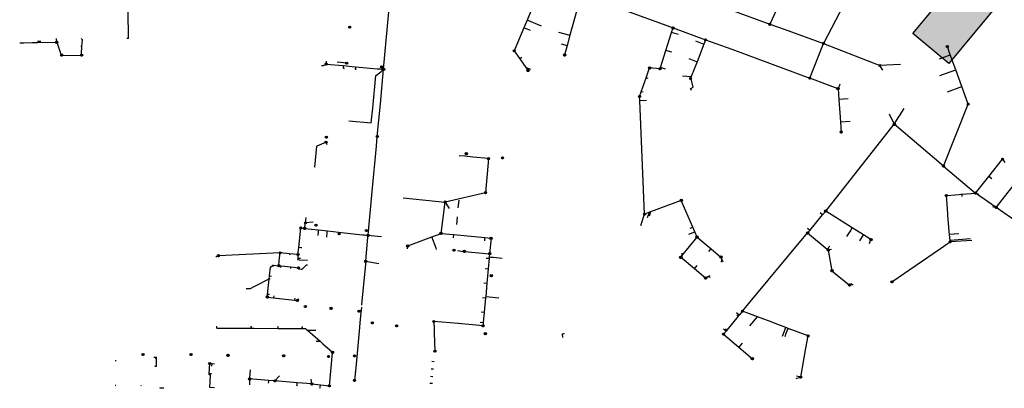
# Model space of a CAD drawing. Header units: metres. Extents: x 175829 to 176206141, y 407048 to 407918896.
# Tile 1 of 256: x 175866 to 176544, y 407392 to 407646. Entities that reach past the tile are written whole.
import ezdxf

# ---------------------------------------------------------------- set-up
doc = ezdxf.new("R2010")
doc.units = ezdxf.units.M
doc.header["$LTSCALE"] = 0.2
for name, color, linetype in [('X-BRM-RI-INSPECTIEPUT_BESTAAND_HANDHAVEN-G', 253, 'Continuous'), ('X-BRM-RI-RIOLERING_BESTAAND_LEIDING_HANDHAVEN-G', 253, 'Continuous'), ('X-XX-AL_WERKTERREIN_LINEOPS_MIDDLETRACK-A', 10, 'Continuous')]:
    doc.layers.add(name, color=color, linetype=linetype)

msp = doc.modelspace()

# ---------------------------------------------------------------- hatches: boundary and pattern name
at = {"layer": 'X-XX-AL_WERKTERREIN_LINEOPS_MIDDLETRACK-A', "transparency": 33554457}
h = msp.add_hatch(color=256, dxfattribs=at)
h.dxf.hatch_style = 1
h.paths.add_polyline_path([(176743.9691, 407951.4281), (176767.713, 407931.5774), (176505.8547, 407615.5263), (176480.8996, 407636.3906)])

# ---------------------------------------------------------------- linework, layer by layer
at = {"layer": 'X-BRM-RI-INSPECTIEPUT_BESTAAND_HANDHAVEN-G', "linetype": 'Continuous'}
for p, q in [((176092.831, 407641.122), (176093.331, 407641.122)), ((176092.831, 407640.122), (176093.331, 407640.122)), ((176093.081, 407641.122), (176093.081, 407640.122)), ((176315.562, 407640.587), (176316.062, 407640.587)), ((176315.562, 407639.587), (176316.062, 407639.587)), ((176315.812, 407640.587), (176315.812, 407639.587)), ((176382.21, 407643.13), (176382.71, 407643.13)), ((176382.21, 407642.13), (176382.71, 407642.13)), ((176382.46, 407643.13), (176382.46, 407642.13)), ((176337.919, 407632.405), (176338.419, 407632.405)), ((176338.169, 407632.405), (176338.169, 407631.405)), ((175890.941, 407630.744), (175891.441, 407630.744)), ((175890.941, 407629.744), (175891.441, 407629.744)), ((175891.191, 407630.744), (175891.191, 407629.744)), ((176337.919, 407631.405), (176338.419, 407631.405)), ((176419.165, 407629.953), (176419.665, 407629.953)), ((176419.165, 407628.953), (176419.665, 407628.953)), ((176419.415, 407629.953), (176419.415, 407628.953)), ((176504.487, 407627.797), (176504.987, 407627.797)), ((176504.487, 407626.797), (176504.987, 407626.797)), ((176504.737, 407627.797), (176504.737, 407626.797)), ((175894.326, 407621.865), (175894.826, 407621.865)), ((175894.326, 407620.865), (175894.826, 407620.865)), ((175894.576, 407621.865), (175894.576, 407620.865)), ((175908.096, 407621.82), (175908.596, 407621.82)), ((175908.096, 407620.82), (175908.596, 407620.82)), ((175908.346, 407621.82), (175908.346, 407620.82)), ((176206.121, 407624.851), (176206.621, 407624.851)), ((176206.121, 407623.851), (176206.621, 407623.851)), ((176206.371, 407624.851), (176206.371, 407623.851)), ((176240.835, 407621.917), (176241.335, 407621.917)), ((176240.835, 407620.917), (176241.335, 407620.917)), ((176241.085, 407621.917), (176241.085, 407620.917)), ((176076.62, 407615.722), (176077.12, 407615.722)), ((176076.62, 407614.722), (176077.12, 407614.722)), ((176076.87, 407615.722), (176076.87, 407614.722)), ((176090.729, 407616.351), (176091.229, 407616.351)), ((176090.729, 407615.351), (176091.229, 407615.351)), ((176090.979, 407616.351), (176090.979, 407615.351)), ((176114.745, 407613.68), (176115.245, 407613.68)), ((176114.745, 407612.68), (176115.245, 407612.68)), ((176114.995, 407613.68), (176114.995, 407612.68)), ((176116.134, 407612.118), (176116.634, 407612.118)), ((176116.384, 407612.118), (176116.384, 407611.118)), ((176299.36, 407613.049), (176299.86, 407613.049)), ((176299.36, 407612.049), (176299.86, 407612.049)), ((176299.61, 407613.049), (176299.61, 407612.049)), ((176306.511, 407612.434), (176307.011, 407612.434)), ((176306.761, 407612.434), (176306.761, 407611.434)), ((176457.999, 407614.781), (176458.499, 407614.781)), ((176457.999, 407613.781), (176458.499, 407613.781)), ((176458.249, 407614.781), (176458.249, 407613.781)), ((176116.134, 407611.118), (176116.634, 407611.118)), ((176215.656, 407611.254), (176216.156, 407611.254)), ((176215.656, 407610.254), (176216.156, 407610.254)), ((176215.906, 407611.254), (176215.906, 407610.254)), ((176306.511, 407611.434), (176307.011, 407611.434)), ((176327.545, 407605.787), (176328.045, 407605.787)), ((176327.545, 407604.787), (176328.045, 407604.787)), ((176327.795, 407605.787), (176327.795, 407604.787)), ((176409.724, 407606.03), (176410.224, 407606.03)), ((176409.724, 407605.03), (176410.224, 407605.03)), ((176409.974, 407606.03), (176409.974, 407605.03)), ((176429.207, 407598.736), (176429.707, 407598.736)), ((176429.457, 407598.736), (176429.457, 407597.736)), ((176292.471, 407593.392), (176292.971, 407593.392)), ((176292.471, 407592.392), (176292.971, 407592.392)), ((176292.721, 407593.392), (176292.721, 407592.392)), ((176429.207, 407597.736), (176429.707, 407597.736)), ((176518.789, 407588.148), (176519.289, 407588.148)), ((176518.789, 407587.148), (176519.289, 407587.148)), ((176519.039, 407588.148), (176519.039, 407587.148)), ((176467.963, 407574.251), (176468.463, 407574.251)), ((176467.963, 407573.251), (176468.463, 407573.251)), ((176468.213, 407574.251), (176468.213, 407573.251)), ((176076.754, 407565.396), (176077.254, 407565.396)), ((176076.754, 407564.396), (176077.254, 407564.396)), ((176077.004, 407565.396), (176077.004, 407564.396)), ((176111.768, 407565.827), (176112.268, 407565.827)), ((176111.768, 407564.827), (176112.268, 407564.827)), ((176112.018, 407565.827), (176112.018, 407564.827)), ((176431.31, 407568.9), (176431.81, 407568.9)), ((176431.31, 407567.9), (176431.81, 407567.9)), ((176431.56, 407568.9), (176431.56, 407567.9)), ((176076.489, 407561.913), (176076.989, 407561.913)), ((176076.489, 407560.913), (176076.989, 407560.913)), ((176076.739, 407561.913), (176076.739, 407560.913)), ((176173.099, 407554.024), (176173.599, 407554.024)), ((176173.099, 407553.024), (176173.599, 407553.024)), ((176173.349, 407554.024), (176173.349, 407553.024)), ((176188.417, 407550.593), (176188.917, 407550.593)), ((176188.667, 407550.593), (176188.667, 407549.593)), ((176198.03, 407551.095), (176198.53, 407551.095)), ((176198.28, 407551.095), (176198.28, 407550.095)), ((176188.417, 407549.593), (176188.917, 407549.593)), ((176198.03, 407550.095), (176198.53, 407550.095)), ((176501.828, 407545.507), (176502.328, 407545.507)), ((176501.828, 407544.507), (176502.328, 407544.507)), ((176502.078, 407545.507), (176502.078, 407544.507)), ((176542.444, 407550.246), (176542.944, 407550.246)), ((176542.444, 407549.246), (176542.944, 407549.246)), ((176542.694, 407550.246), (176542.694, 407549.246)), ((176186.371, 407527.138), (176186.871, 407527.138)), ((176186.371, 407526.138), (176186.871, 407526.138)), ((176186.621, 407527.138), (176186.621, 407526.138)), ((176503.842, 407525.221), (176504.342, 407525.221)), ((176503.842, 407524.221), (176504.342, 407524.221)), ((176504.092, 407525.221), (176504.092, 407524.221)), ((176523.844, 407526.861), (176524.344, 407526.861)), ((176523.844, 407525.861), (176524.344, 407525.861)), ((176524.094, 407526.861), (176524.094, 407525.861)), ((176158.557, 407520.68), (176159.057, 407520.68)), ((176158.557, 407519.68), (176159.057, 407519.68)), ((176158.807, 407520.68), (176158.807, 407519.68)), ((176321.215, 407521.821), (176321.715, 407521.821)), ((176321.215, 407520.821), (176321.715, 407520.821)), ((176321.465, 407521.821), (176321.465, 407520.821)), ((176538.098, 407517.017), (176538.598, 407517.017)), ((176538.348, 407517.017), (176538.348, 407516.017)), ((176295.834, 407512.376), (176296.334, 407512.376)), ((176295.834, 407511.376), (176296.334, 407511.376)), ((176296.084, 407512.376), (176296.084, 407511.376)), ((176420.691, 407514.473), (176421.191, 407514.473)), ((176420.691, 407513.473), (176421.191, 407513.473)), ((176420.941, 407514.473), (176420.941, 407513.473)), ((176538.098, 407516.017), (176538.598, 407516.017)), ((176062.337, 407506.334), (176062.837, 407506.334)), ((176062.337, 407505.334), (176062.837, 407505.334)), ((176062.587, 407506.334), (176062.587, 407505.334)), ((176069.636, 407504.723), (176070.136, 407504.723)), ((176069.636, 407503.723), (176070.136, 407503.723)), ((176069.886, 407504.723), (176069.886, 407503.723)), ((176059.108, 407502.837), (176059.608, 407502.837)), ((176059.108, 407501.837), (176059.608, 407501.837)), ((176059.358, 407502.837), (176059.358, 407501.837)), ((176061.724, 407502.559), (176062.224, 407502.559)), ((176061.724, 407501.559), (176062.224, 407501.559)), ((176061.974, 407502.559), (176061.974, 407501.559)), ((176085.558, 407498.801), (176086.058, 407498.801)), ((176085.558, 407497.801), (176086.058, 407497.801)), ((176085.808, 407498.801), (176085.808, 407497.801)), ((176104.277, 407501.064), (176104.777, 407501.064)), ((176104.277, 407500.064), (176104.777, 407500.064)), ((176104.527, 407501.064), (176104.527, 407500.064)), ((176105.506, 407497.767), (176106.006, 407497.767)), ((176105.506, 407496.767), (176106.006, 407496.767)), ((176105.756, 407497.767), (176105.756, 407496.767)), ((176155.718, 407499.113), (176156.218, 407499.113)), ((176155.718, 407498.113), (176156.218, 407498.113)), ((176155.968, 407499.113), (176155.968, 407498.113)), ((176332.047, 407496.568), (176332.547, 407496.568)), ((176332.297, 407496.568), (176332.297, 407495.568)), ((176408.211, 407499.377), (176408.711, 407499.377)), ((176408.211, 407498.377), (176408.711, 407498.377)), ((176408.461, 407499.377), (176408.461, 407498.377)), ((176132.723, 407490.391), (176133.223, 407490.391)), ((176132.973, 407490.391), (176132.973, 407489.391)), ((176190.172, 407495.751), (176190.672, 407495.751)), ((176190.172, 407494.751), (176190.672, 407494.751)), ((176190.422, 407495.751), (176190.422, 407494.751)), ((176332.047, 407495.568), (176332.547, 407495.568)), ((176451.836, 407494.814), (176452.336, 407494.814)), ((176451.836, 407493.814), (176452.336, 407493.814)), ((176452.086, 407494.814), (176452.086, 407493.814)), ((176506.383, 407493.294), (176506.883, 407493.294)), ((176506.383, 407492.294), (176506.883, 407492.294)), ((176506.633, 407493.294), (176506.633, 407492.294)), ((176002.421, 407483.719), (176002.921, 407483.719)), ((176002.421, 407482.719), (176002.921, 407482.719)), ((176002.671, 407483.719), (176002.671, 407482.719)), ((176044.86, 407485.717), (176045.36, 407485.717)), ((176044.86, 407484.717), (176045.36, 407484.717)), ((176045.11, 407485.717), (176045.11, 407484.717)), ((176057.142, 407484.531), (176057.642, 407484.531)), ((176057.142, 407483.531), (176057.642, 407483.531)), ((176057.392, 407484.531), (176057.392, 407483.531)), ((176132.723, 407489.391), (176133.223, 407489.391)), ((176164.643, 407487.532), (176165.143, 407487.532)), ((176164.643, 407486.532), (176165.143, 407486.532)), ((176164.893, 407487.532), (176164.893, 407486.532)), ((176171.809, 407486.775), (176172.309, 407486.775)), ((176171.809, 407485.775), (176172.309, 407485.775)), ((176172.059, 407486.775), (176172.059, 407485.775)), ((176189.18, 407485.082), (176189.68, 407485.082)), ((176189.18, 407484.082), (176189.68, 407484.082)), ((176189.43, 407485.082), (176189.43, 407484.082)), ((176320.767, 407482.622), (176321.267, 407482.622)), ((176321.017, 407482.622), (176321.017, 407481.622)), ((176348.547, 407482.825), (176349.047, 407482.825)), ((176348.797, 407482.825), (176348.797, 407481.825)), ((176422.43, 407487.594), (176422.93, 407487.594)), ((176422.43, 407486.594), (176422.93, 407486.594)), ((176422.68, 407487.594), (176422.68, 407486.594)), ((176043.954, 407476.894), (176044.454, 407476.894)), ((176043.954, 407475.894), (176044.454, 407475.894)), ((176044.204, 407476.894), (176044.204, 407475.894)), ((176103.855, 407479.868), (176104.355, 407479.868)), ((176103.855, 407478.868), (176104.355, 407478.868)), ((176104.105, 407479.868), (176104.105, 407478.868)), ((176320.767, 407481.622), (176321.267, 407481.622)), ((176348.547, 407481.825), (176349.047, 407481.825)), ((176057.493, 407475.337), (176057.993, 407475.337)), ((176057.493, 407474.337), (176057.993, 407474.337)), ((176057.743, 407475.337), (176057.743, 407474.337)), ((176190.326, 407469.932), (176190.826, 407469.932)), ((176190.576, 407469.932), (176190.576, 407468.932)), ((176425, 407473.379), (176425.5, 407473.379)), ((176425, 407472.379), (176425.5, 407472.379)), ((176425.25, 407473.379), (176425.25, 407472.379)), ((176190.326, 407468.932), (176190.826, 407468.932)), ((176337.963, 407468.329), (176338.463, 407468.329)), ((176337.963, 407467.329), (176338.463, 407467.329)), ((176338.213, 407468.329), (176338.213, 407467.329)), ((176437.095, 407463.537), (176437.595, 407463.537)), ((176437.095, 407462.537), (176437.595, 407462.537)), ((176437.345, 407463.537), (176437.345, 407462.537)), ((176466.313, 407465.72), (176466.813, 407465.72)), ((176466.313, 407464.72), (176466.813, 407464.72)), ((176466.563, 407465.72), (176466.563, 407464.72)), ((176036.085, 407455.269), (176036.585, 407455.269)), ((176036.085, 407454.269), (176036.585, 407454.269)), ((176036.335, 407455.269), (176036.335, 407454.269)), ((176056.741, 407452.876), (176057.241, 407452.876)), ((176056.741, 407451.876), (176057.241, 407451.876)), ((176056.991, 407452.876), (176056.991, 407451.876)), ((176062.264, 407448.781), (176062.764, 407448.781)), ((176062.514, 407448.781), (176062.514, 407447.781)), ((176062.264, 407447.781), (176062.764, 407447.781)), ((176079.98, 407447.422), (176080.48, 407447.422)), ((176079.98, 407446.422), (176080.48, 407446.422)), ((176080.23, 407447.422), (176080.23, 407446.422)), ((176099.193, 407445.549), (176099.693, 407445.549)), ((176099.193, 407444.549), (176099.693, 407444.549)), ((176099.443, 407445.549), (176099.443, 407444.549)), ((176363.391, 407445.54), (176363.891, 407445.54)), ((176363.391, 407444.54), (176363.891, 407444.54)), ((176363.641, 407445.54), (176363.641, 407444.54)), ((176108.402, 407437.524), (176108.902, 407437.524)), ((176108.402, 407436.524), (176108.902, 407436.524)), ((176108.652, 407437.524), (176108.652, 407436.524)), ((176125.132, 407435.387), (176125.632, 407435.387)), ((176125.382, 407435.387), (176125.382, 407434.387)), ((176150.737, 407438.373), (176151.237, 407438.373)), ((176150.737, 407437.373), (176151.237, 407437.373)), ((176150.987, 407438.373), (176150.987, 407437.373)), ((176184.621, 407435.441), (176185.121, 407435.441)), ((176184.871, 407435.441), (176184.871, 407434.441)), ((176125.132, 407434.387), (176125.632, 407434.387)), ((176184.621, 407434.441), (176185.121, 407434.441)), ((176186.215, 407430.068), (176186.715, 407430.068)), ((176186.215, 407429.068), (176186.715, 407429.068)), ((176186.465, 407430.068), (176186.465, 407429.068)), ((176350.249, 407429.733), (176350.749, 407429.733)), ((176350.249, 407428.733), (176350.749, 407428.733)), ((176350.499, 407429.733), (176350.499, 407428.733)), ((176408.58, 407428.488), (176409.08, 407428.488)), ((176408.83, 407428.488), (176408.83, 407427.488)), ((176408.58, 407427.488), (176409.08, 407427.488)), ((175950.382, 407415.703), (175950.882, 407415.703)), ((175950.632, 407415.703), (175950.632, 407414.703)), ((175983.479, 407415.713), (175983.979, 407415.713)), ((175983.729, 407415.713), (175983.729, 407414.713)), ((176008.907, 407415.093), (176009.407, 407415.093)), ((176009.157, 407415.093), (176009.157, 407414.093)), ((176047.329, 407414.804), (176047.829, 407414.804)), ((176047.579, 407414.804), (176047.579, 407413.804)), ((176080.995, 407417.21), (176081.495, 407417.21)), ((176080.995, 407416.21), (176081.495, 407416.21)), ((176081.245, 407417.21), (176081.245, 407416.21)), ((176151.486, 407417.953), (176151.986, 407417.953)), ((176151.486, 407416.953), (176151.986, 407416.953)), ((176151.736, 407417.953), (176151.736, 407416.953)), ((175950.382, 407414.703), (175950.882, 407414.703)), ((175983.479, 407414.713), (175983.979, 407414.713)), ((175996.343, 407409.481), (175996.843, 407409.481)), ((175996.343, 407408.481), (175996.843, 407408.481)), ((175996.593, 407409.481), (175996.593, 407408.481)), ((176008.907, 407414.093), (176009.407, 407414.093)), ((176047.329, 407413.804), (176047.829, 407413.804)), ((176078.218, 407414.277), (176078.718, 407414.277)), ((176078.218, 407413.277), (176078.718, 407413.277)), ((176078.468, 407414.277), (176078.468, 407413.277)), ((176096.067, 407414.712), (176096.567, 407414.712)), ((176096.067, 407413.712), (176096.567, 407413.712)), ((176096.317, 407414.712), (176096.317, 407413.712)), ((176370.205, 407412.773), (176370.705, 407412.773)), ((176370.205, 407411.773), (176370.705, 407411.773)), ((176370.455, 407412.773), (176370.455, 407411.773)), ((176023.852, 407398.836), (176024.352, 407398.836)), ((176023.852, 407397.836), (176024.352, 407397.836)), ((176024.102, 407398.836), (176024.102, 407397.836)), ((176041.278, 407397.517), (176041.778, 407397.517)), ((176041.278, 407396.517), (176041.778, 407396.517)), ((176041.528, 407397.517), (176041.528, 407396.517)), ((176066.719, 407395.358), (176067.219, 407395.358)), ((176066.969, 407395.358), (176066.969, 407394.358)), ((176096.128, 407397.893), (176096.628, 407397.893)), ((176096.128, 407396.893), (176096.628, 407396.893)), ((176096.378, 407397.893), (176096.378, 407396.893)), ((176403.419, 407400.021), (176403.919, 407400.021)), ((176403.419, 407399.021), (176403.919, 407399.021)), ((176403.669, 407400.021), (176403.669, 407399.021)), ((176066.719, 407394.358), (176067.219, 407394.358)), ((176078.81, 407394.104), (176079.31, 407394.104)), ((176078.81, 407393.104), (176079.31, 407393.104)), ((176079.06, 407394.104), (176079.06, 407393.104))]:
    msp.add_line(p, q, dxfattribs=at)
for centre in [(176093.081, 407640.622), (176315.812, 407640.087), (176382.46, 407642.63), (176338.169, 407631.905), (175891.191, 407630.244), (176206.371, 407624.351), (176419.415, 407629.453), (176504.737, 407627.297), (175894.576, 407621.365), (175908.346, 407621.32), (176241.085, 407621.417), (176076.87, 407615.222), (176090.979, 407615.851), (176114.995, 407613.18), (176116.384, 407611.618), (176215.906, 407610.754), (176299.61, 407612.549), (176306.761, 407611.934), (176458.249, 407614.281), (176327.795, 407605.287), (176409.974, 407605.53), (176429.457, 407598.236), (176292.721, 407592.892), (176519.039, 407587.648), (176468.213, 407573.751), (176077.004, 407564.896), (176112.018, 407565.327), (176431.56, 407568.4), (176076.739, 407561.413), (176173.349, 407553.524), (176188.667, 407550.093), (176198.28, 407550.595), (176542.694, 407549.746), (176502.078, 407545.007), (176186.621, 407526.638), (176504.092, 407524.721), (176524.094, 407526.361), (176158.807, 407520.18), (176321.465, 407521.321), (176538.348, 407516.517), (176296.084, 407511.876), (176420.941, 407513.973), (176059.358, 407502.337), (176062.587, 407505.834), (176069.886, 407504.223), (176061.974, 407502.059), (176085.808, 407498.301), (176104.527, 407500.564), (176105.756, 407497.267), (176155.968, 407498.613), (176332.297, 407496.068), (176408.461, 407498.877), (176132.973, 407489.891), (176190.422, 407495.251), (176452.086, 407494.314), (176506.633, 407492.794), (176002.671, 407483.219), (176045.11, 407485.217), (176057.392, 407484.031), (176164.893, 407487.032), (176172.059, 407486.275), (176189.43, 407484.582), (176321.017, 407482.122), (176348.797, 407482.325), (176422.68, 407487.094), (176044.204, 407476.394), (176104.105, 407479.368), (176057.743, 407474.837), (176190.576, 407469.432), (176425.25, 407472.879), (176338.213, 407467.829), (176437.345, 407463.037), (176466.563, 407465.22), (176036.335, 407454.769), (176056.991, 407452.376), (176062.514, 407448.281), (176080.23, 407446.922), (176099.443, 407445.049), (176363.641, 407445.04), (176108.652, 407437.024), (176125.382, 407434.887), (176150.987, 407437.873), (176184.871, 407434.941), (176186.465, 407429.568), (176350.499, 407429.233), (176408.83, 407427.988), (175950.632, 407415.203), (175983.729, 407415.213), (176009.157, 407414.593), (176047.579, 407414.304), (176081.245, 407416.71), (176096.317, 407414.212), (176151.736, 407417.453), (175996.593, 407408.981), (176078.468, 407413.777), (176370.455, 407412.273), (176024.102, 407398.336), (176041.528, 407397.017), (176066.969, 407394.858), (176096.378, 407397.393), (176403.669, 407399.521), (176079.06, 407393.604)]:
    msp.add_circle(centre, 0.75, dxfattribs=at)
at = {"layer": 'X-BRM-RI-RIOLERING_BESTAAND_LEIDING_HANDHAVEN-G'}
for p, q in [((176116.384, 407611.618), (176123.932, 407693.898)), ((176448.348, 407684.924), (176419.415, 407629.453)), ((176252.341, 407663.444), (176315.812, 407640.087)), ((176354.882, 407652.737), (176382.46, 407642.63)), ((176225.139, 407641.387), (176215.267, 407645.533)), ((176217.491, 407638.256), (176213.003, 407640.141)), ((176315.812, 407640.087), (176338.169, 407631.905)), ((176382.46, 407642.63), (176392.235, 407639.174)), ((176392.235, 407639.174), (176419.415, 407629.453)), ((175891.191, 407630.244), (175891.169, 407632.744)), ((175940.66, 407632.933), (175939.538, 407632.951)), ((176236.975, 407637.291), (176244.777, 407635.202)), ((176319.439, 407635.505), (176314.817, 407636.991)), ((176338.169, 407631.905), (176356.34, 407625.386)), ((175908.614, 407627.296), (175907.936, 407627.286)), ((176238.624, 407629.184), (176242.861, 407628.049)), ((176331.212, 407631.177), (176337.005, 407628.92)), ((176356.34, 407625.386), (176409.974, 407605.53)), ((175894.096, 407622.15), (175895.259, 407622.167)), ((175894.434, 407621.209), (175908.234, 407621.308)), ((175908.31, 407622.506), (175908.005, 407622.501)), ((176211.698, 407619.857), (176210.239, 407618.835)), ((176314.937, 407623.356), (176310.855, 407624.669)), ((176326.676, 407618.983), (176332.281, 407616.798)), ((176499.376, 407618.935), (176506.789, 407621.609)), ((176076.87, 407615.222), (176077.158, 407617.316)), ((176090.979, 407615.851), (176084.328, 407616.512)), ((176217.7391, 407611.5132), (176214.434, 407612.854)), ((176306.761, 407611.934), (176299.61, 407612.549)), ((176310.601, 407611.73), (176307.061, 407612.868)), ((176472.509, 407614.961), (176458.249, 407614.281)), ((176460.212, 407610.965), (176458.249, 407614.281)), ((176298.588, 407605.202), (176297.205, 407605.687)), ((176322.251, 407607.137), (176328.347, 407606.705)), ((176499.651, 407607.416), (176510.497, 407611.329)), ((176328.462, 407597.071), (176328.132, 407598.407)), ((176430.607, 407601.432), (176429.457, 407598.236)), ((176504.772, 407596.169), (176514.677, 407599.742)), ((176295.1, 407595.78), (176293.882, 407596.206)), ((176436.421, 407591.194), (176429.977, 407590.747)), ((176292.832, 407590.213), (176297.508, 407590.407)), ((176468.213, 407573.751), (176474.945, 407584.629)), ((176502.078, 407545.007), (176519.039, 407587.648)), ((176464.616, 407580.898), (176468.213, 407573.751)), ((176420.941, 407513.973), (176468.213, 407573.751)), ((176431.041, 407575.409), (176437.707, 407575.872)), ((176502.078, 407545.007), (176468.213, 407573.751)), ((176070.195, 407558.744), (176070.493, 407558.714)), ((176076.739, 407561.413), (176070.493, 407558.714)), ((176188.667, 407550.093), (176186.621, 407526.638)), ((176502.078, 407545.007), (176524.094, 407526.361)), ((176542.694, 407549.746), (176544.349, 407547.535)), ((176535.283, 407536.269), (176533.257, 407537.881)), ((176186.621, 407526.638), (176158.807, 407520.18)), ((176514.985, 407523.954), (176514.85, 407525.603)), ((176526.477, 407525.29), (176524.094, 407526.361)), ((176538.348, 407516.517), (176524.094, 407526.361)), ((176129.964, 407523.11), (176158.807, 407520.18)), ((176155.968, 407498.613), (176158.807, 407520.18)), ((176158.807, 407520.18), (176161.524, 407515.774)), ((176167.711, 407516.269), (176168.381, 407521.506)), ((176535.845, 407517.033), (176538.348, 407516.517)), ((176167.119, 407509.97), (176166.717, 407504.699)), ((176293.529, 407503.967), (176296.084, 407511.876)), ((176298.2387, 407509.5899), (176299.645, 407513.201)), ((176300.254, 407513.428), (176299.252, 407510.556)), ((176418.77, 407511.346), (176417.032, 407512.783)), ((176568.583, 407495.381), (176538.348, 407516.517)), ((176061.974, 407502.059), (176062.587, 407505.834)), ((176062.587, 407505.834), (176062.954, 407509.505)), ((176067.778, 407506.281), (176062.587, 407505.834)), ((176059.358, 407502.337), (176061.974, 407502.059)), ((176164.637, 407495.464), (176164.86, 407497.745)), ((176326.671, 407498.016), (176330.717, 407499.752)), ((176327.553, 407502.179), (176329.346, 407502.948)), ((176409.912, 407500.633), (176408.426, 407501.862)), ((176435.428, 407496.349), (176437.733, 407500)), ((176437.733, 407500), (176439.256, 407502.413)), ((176444.433, 407493.556), (176446.956, 407497.552)), ((176512.584, 407498.328), (176506.239, 407497.831)), ((176132.806, 407487.942), (176132.973, 407489.891)), ((176186.015, 407493.475), (176186.228, 407495.66)), ((176423.782, 407489.752), (176422.027, 407487.635)), ((176451.099, 407491.633), (176452.086, 407494.314)), ((176520.573, 407494.797), (176506.562, 407493.7)), ((176521.7003, 407493.8099), (176506.633, 407492.794)), ((176045.11, 407485.217), (176002.671, 407483.219)), ((176051.643, 407484.586), (176051.572, 407483.794)), ((176167.3703, 407486.7213), (176170.125, 407486.397)), ((176170.125, 407486.397), (176172.053, 407486.216)), ((176172.053, 407486.216), (176189.43, 407484.582)), ((176340.422, 407486.144), (176341.974, 407488.008)), ((176425.035, 407487.524), (176422.675, 407487.097)), ((176422.679, 407487.095), (176425.25, 407472.879)), ((176040.455, 407475.709), (176040.567, 407476.746)), ((176045.683, 407475.141), (176045.795, 407476.181)), ((176104.105, 407479.368), (176113.1088, 407477.8549)), ((176187.133, 407481.604), (176189.14, 407481.42)), ((176330.543, 407474.204), (176332.469, 407476.522)), ((176349.204, 407478.844), (176349.445, 407480.589)), ((176037.847, 407469.396), (176039.178, 407469.152)), ((176052.411, 407474.418), (176052.523, 407475.454)), ((176059.632, 407473.636), (176059.669, 407473.977)), ((176186.46, 407474.403), (176188.478, 407474.217)), ((176425.25, 407472.879), (176437.345, 407463.037)), ((176185.529, 407464.446), (176187.564, 407464.259)), ((176341.388, 407468.115), (176339.62, 407468.594)), ((176438.899, 407463.285), (176438.797, 407464.017)), ((176037.801, 407456.417), (176036.459, 407456.563)), ((176040.704, 407455.508), (176040.562, 407454.279)), ((176055.259, 407453.933), (176055.103, 407452.595)), ((176184.597, 407454.489), (176186.649, 407454.301)), ((176183.666, 407444.533), (176185.734, 407444.343)), ((176361.331, 407442.262), (176359.524, 407443.764)), ((176360.732, 407441.54), (176359.617, 407442.467)), ((176183.01, 407437.513), (176185.089, 407437.322)), ((176368.671, 407434.937), (176373.855, 407441.186)), ((176239.313, 407429.372), (176239.641, 407426.793)), ((176352.266, 407431.359), (176350.612, 407432.734)), ((176352.74, 407431.928), (176351.816, 407432.696)), ((176363.324, 407423.096), (176361.006, 407420.303)), ((175931.518, 407411.005), (175932.163, 407411)), ((175959.27, 407413.168), (175958.18, 407413.174)), ((175998.145, 407407.088), (175998.232, 407408.886)), ((176149.594, 407410.496), (176151.186, 407410.373)), ((175997.733, 407401.818), (175996.252, 407401.889)), ((176149.105, 407405.368), (176150.788, 407405.238)), ((176024.102, 407398.336), (176023.911, 407394.189)), ((176041.528, 407397.017), (176044.782, 407400.423)), ((176066.969, 407394.858), (176066.509, 407398.168)), ((176148.207, 407395.498), (176150.021, 407395.357)), ((176148.617, 407400.239), (176150.389, 407400.101)), ((176400.5262, 407398.6487), (176403.669, 407399.521)), ((176403.697, 407399.678), (176400.888, 407400.187)), ((175931.395, 407394.028), (175932.033, 407394.023)), ((175949.281, 407393.798), (175949.277, 407393.318)), ((176000, 407392.325), (175996.635, 407392.534))]:
    msp.add_line(p, q, dxfattribs=at)
for points in [[(175940.66, 407632.933), (175940.458, 407651.859), (175940.252, 407671.14), (175946.6554, 407682.688), (175959.1706, 407705.258), (175960.014, 407706.779)], [(176400.368, 407681.57), (176397.629, 407675.614), (176391.626, 407662.561), (176387.971, 407654.614), (176384.037, 407646.059), (176382.46, 407642.63)], [(176226.776, 407672.934), (176225.726, 407670.433), (176220.622, 407658.281), (176215.267, 407645.533), (176213.003, 407640.141), (176206.371, 407624.351)], [(176252.341, 407663.444), (176251.713, 407661.097), (176248.27, 407648.243), (176244.777, 407635.202), (176242.861, 407628.049), (176241.085, 407621.417)], [(176306.761, 407611.934), (176307.061, 407612.868), (176310.855, 407624.669), (176314.817, 407636.991), (176315.812, 407640.087)], [(175908.234, 407621.308), (175908.31, 407622.506), (175908.614, 407627.296), (175908.907, 407631.923), (175907.977, 407632.737)], [(176338.169, 407631.905), (176337.005, 407628.92), (176332.281, 407616.798), (176328.347, 407606.705), (176328.049, 407605.939), (176327.795, 407605.287)], [(175865.715, 407629.868), (175868.515, 407629.91), (175874.3999, 407629.9962), (175876.9997, 407630.0346), (175877.881, 407630.048), (175878.2752, 407630.0534), (175891.191, 407630.244)], [(175880.331, 407630.815), (175878.2737, 407630.815), (175877.874, 407630.815)], [(175891.191, 407630.244), (175894.096, 407622.15), (175894.434, 407621.209)], [(176409.974, 407605.53), (176418.9008, 407628.1499), (176419.415, 407629.453)], [(176419.415, 407629.453), (176453.5714, 407616.1085), (176458.249, 407614.281)], [(176519.039, 407587.648), (176514.677, 407599.742), (176510.497, 407611.329), (176506.789, 407621.609), (176504.737, 407627.297)], [(176206.371, 407624.351), (176210.239, 407618.835), (176214.434, 407612.854), (176215.906, 407610.754)], [(176076.87, 407615.222), (176074.685, 407614.091), (176073.539, 407614.124)], [(176076.87, 407615.222), (176088.633, 407614.149), (176096.788, 407613.4048), (176096.935, 407613.392), (176112.0235, 407612.0147), (176113.4441, 407611.8851), (176113.7753, 407611.8549), (176114.8586, 407611.7561), (176116.3835, 407611.6175)], [(176088.633, 407614.149), (176088.469, 407612.349), (176089.166, 407612.285), (176089.202, 407612.683)], [(176092.371, 407576.239), (176107.851, 407574.674), (176108.87, 407584.7524), (176111.144, 407607.243), (176111.5969, 407607.6211), (176113.548, 407609.2501), (176114.7115, 407610.2215), (176116.3835, 407611.6175)], [(176096.935, 407613.392), (176096.783, 407611.723), (176097.48, 407611.659), (176097.516, 407612.057)], [(176112.018, 407565.327), (176114.1447, 407587.8758), (176116.3835, 407611.6175)], [(176292.721, 407592.892), (176293.882, 407596.206), (176297.205, 407605.687), (176299.61, 407612.549)], [(176327.558, 407598.046), (176328.132, 407598.407), (176329.59, 407599.323), (176328.049, 407605.939)], [(176429.457, 407598.236), (176422.2902, 407600.9191), (176409.974, 407605.53)], [(176429.457, 407598.236), (176429.977, 407590.747), (176431.041, 407575.409), (176431.56, 407568.4)], [(176296.084, 407511.876), (176292.832, 407590.213), (176292.721, 407592.892)], [(176105.752, 407497.265), (176105.7522, 407497.2679), (176108.5356, 407527.5009), (176111.4053, 407558.6714), (176112.018, 407565.327)], [(176068.726, 407544.332), (176069.024, 407544.302), (176070.493, 407558.714)], [(176076.739, 407561.413), (176077.1611, 407560.2278), (176077.28, 407559.894)], [(176188.667, 407550.093), (176177.8406, 407551.1784), (176172.398, 407551.7241), (176168.379, 407552.127)], [(176524.094, 407526.361), (176533.257, 407537.881), (176542.694, 407549.746)], [(176538.348, 407516.517), (176546.732, 407527.03), (176555.849, 407538.461)], [(176504.092, 407524.721), (176512.885, 407525.442), (176514.093, 407525.541), (176514.85, 407525.603), (176524.094, 407526.361)], [(176506.239, 407497.831), (176506.06, 407500), (176505.172, 407511.152), (176505.079, 407512.361), (176504.092, 407524.721)], [(176321.465, 407521.321), (176300.254, 407513.428), (176299.645, 407513.201), (176296.084, 407511.876)], [(176332.297, 407496.068), (176330.717, 407499.752), (176329.346, 407502.948), (176321.465, 407521.321)], [(176408.461, 407498.877), (176409.912, 407500.633), (176418.77, 407511.346), (176420.941, 407513.973)], [(176452.086, 407494.314), (176446.956, 407497.552), (176439.256, 407502.413), (176420.941, 407513.973)], [(176057.392, 407484.031), (176057.907, 407488.83), (176059.358, 407502.337)], [(176061.974, 407502.059), (176071.634, 407501.002), (176077.723, 407500.335), (176089.3593, 407499.0616), (176101.8854, 407497.6906), (176103.2226, 407497.5443), (176104.2437, 407497.4325), (176104.9996, 407497.3498), (176105.7522, 407497.2679), (176105.756, 407497.267)], [(176071.223, 407497.249), (176071.4914, 407499.7003), (176071.634, 407501.002)], [(176077.254, 407496.053), (176077.5895, 407499.1162), (176077.723, 407500.335)], [(176104.105, 407479.368), (176105.408, 407493.5274), (176105.752, 407497.265)], [(176105.756, 407497.267), (176112.1697, 407496.6835), (176114.836, 407496.4407)], [(176132.973, 407489.891), (176134.8536, 407490.6043), (176149.549, 407496.178), (176155.968, 407498.613)], [(176155.968, 407498.613), (176164.86, 407497.745), (176186.228, 407495.66), (176190.422, 407495.251)], [(176363.641, 407445.04), (176367.7672, 407449.9963), (176408.461, 407498.877)], [(176408.461, 407498.877), (176422.027, 407487.635), (176422.675, 407487.097), (176422.679, 407487.095)], [(176506.633, 407492.794), (176506.562, 407493.7), (176506.239, 407497.831)], [(176152.873, 407487.416), (176152.5007, 407488.3973), (176149.549, 407496.178)], [(176190.422, 407495.251), (176189.4344, 407484.6292), (176189.43, 407484.582)], [(176321.017, 407482.122), (176321.8982, 407483.2115), (176332.297, 407496.068)], [(176332.297, 407496.068), (176341.974, 407488.008), (176348.797, 407482.325)], [(176466.563, 407465.22), (176500, 407488.135), (176502.308, 407489.755), (176503.235, 407490.407), (176506.633, 407492.794)], [(176002.671, 407483.219), (176002.2672, 407483.0283), (176000.793, 407482.332)], [(176044.204, 407476.394), (176044.5472, 407479.7366), (176044.5657, 407479.9169), (176045.11, 407485.217)], [(176057.392, 407484.031), (176051.643, 407484.586), (176045.11, 407485.217)], [(176057.392, 407484.031), (176057.226, 407481.382), (176057.158, 407480.298)], [(176060.051, 407488.6), (176059.4535, 407488.6641), (176059.3121, 407488.6793), (176057.907, 407488.83)], [(176189.43, 407484.582), (176189.2234, 407482.332), (176189.211, 407482.194), (176189.1917, 407481.9872), (176189.14, 407481.42), (176188.478, 407474.217), (176188.2536, 407471.7724), (176188.2513, 407471.7473), (176188.249, 407471.7223), (176188.2467, 407471.6973), (176188.2444, 407471.6724), (176188.0129, 407469.1518), (176187.564, 407464.259), (176186.704, 407454.898), (176186.649, 407454.301), (176185.734, 407444.343), (176185.089, 407437.322), (176184.9174, 407435.4462), (176184.871, 407434.941)], [(176321.843, 407485.028), (176321.8982, 407483.2115), (176321.955, 407481.342)], [(176036.335, 407454.769), (176036.265, 407454.777), (176036.459, 407456.563), (176037.6249, 407467.3464), (176037.815, 407469.098), (176037.847, 407469.396), (176038.492, 407475.361), (176040.156, 407476.791), (176040.567, 407476.746), (176044.211, 407476.352)], [(176044.211, 407476.352), (176045.795, 407476.181), (176052.523, 407475.454), (176057.749, 407474.888)], [(176064.069, 407479.866), (176058.4561, 407480.2168), (176058.2948, 407480.2269), (176057.158, 407480.298)], [(176059.237, 407481.256), (176058.5836, 407481.2969), (176058.4248, 407481.3069), (176057.226, 407481.382)], [(176057.743, 407474.837), (176057.674, 407474.192), (176059.669, 407473.977), (176060.408, 407473.897), (176063.324, 407476.897), (176063.97, 407476.827)], [(176104.105, 407479.368), (176101.2116, 407449.766), (176101.159, 407449.228)], [(176198.171, 407481.371), (176191.7651, 407481.9594), (176190.4932, 407482.0762), (176190.1947, 407482.1036), (176189.211, 407482.194)], [(176338.213, 407467.829), (176330.543, 407474.204), (176321.955, 407481.342), (176321.017, 407482.122)], [(176348.797, 407482.325), (176349.445, 407480.589), (176350.067, 407478.926)], [(176341.076, 407469.385), (176339.62, 407468.594), (176338.213, 407467.829)], [(176021.808, 407460.689), (176023.2807, 407460.7158), (176023.433, 407460.7186), (176024.776, 407460.743), (176026.7053, 407461.7342), (176028.694, 407462.756)], [(176028.694, 407462.756), (176037.6249, 407467.3464), (176038.1583, 407467.6206), (176038.165, 407467.624)], [(176437.345, 407463.037), (176438.899, 407463.285), (176439.9463, 407463.4526)], [(176036.335, 407454.769), (176040.562, 407454.279), (176055.103, 407452.595), (176056.5137, 407452.4313), (176056.6593, 407452.4144), (176056.991, 407452.376)], [(176056.991, 407452.376), (176057.0274, 407452.7108), (176057.095, 407453.332), (176057.7158, 407453.2652), (176057.978, 407453.237), (176058.021, 407453.635)], [(176195.692, 407454.072), (176189.0549, 407454.682), (176186.704, 407454.898)], [(176101.082, 407447.678), (176100.7311, 407443.9265), (176100.112, 407437.3088), (176099.7844, 407433.8064), (176097.1798, 407405.9643), (176096.378, 407397.393)], [(176363.641, 407445.04), (176361.331, 407442.262), (176360.732, 407441.54), (176352.74, 407431.928), (176352.266, 407431.359), (176350.499, 407429.233)], [(176408.83, 407427.988), (176395.087, 407433.174), (176393.404, 407433.809), (176386.236, 407436.514), (176383.2833, 407437.6282), (176373.855, 407441.186), (176368.532, 407443.2), (176363.641, 407445.04)], [(176150.987, 407437.873), (176151.1818, 407432.64), (176151.284, 407429.894), (176151.736, 407417.453)], [(176184.871, 407434.941), (176167.839, 407436.415), (176150.987, 407437.873)], [(176167.839, 407436.415), (176167.8801, 407436.8934), (176167.885, 407436.951)], [(176001.623, 407433.304), (176001.626, 407434.305), (176001.126, 407434.306)], [(176001.623, 407433.304), (176006.2606, 407433.2898), (176025.284, 407433.232), (176027.3407, 407433.225), (176043.746, 407433.175), (176051.9952, 407433.1493), (176060.241, 407433.123), (176062.499, 407433.117), (176063.3247, 407432.3943), (176064.219, 407431.612), (176067.3128, 407428.9038), (176072.6299, 407424.2502), (176074.6069, 407422.5198), (176081.245, 407416.71)], [(176025.284, 407433.232), (176025.287, 407434.236), (176024.787, 407434.237)], [(176043.746, 407433.175), (176043.749, 407434.183), (176043.249, 407434.184)], [(176060.241, 407433.123), (176060.244, 407434.123), (176060.744, 407434.122)], [(176069.726, 407431.648), (176067.1127, 407431.6309), (176064.219, 407431.612)], [(176239.313, 407429.372), (176240.817, 407429.559), (176240.764, 407429.982)], [(176350.499, 407429.233), (176361.006, 407420.303), (176370.455, 407412.273)], [(176391.161, 407427.865), (176392.2921, 407430.8625), (176393.404, 407433.809)], [(176392.987, 407427.61), (176393.7973, 407429.757), (176395.087, 407433.174)], [(176069.86, 407424.269), (176072.6299, 407424.2502), (176072.654, 407424.25)], [(176403.669, 407399.521), (176403.697, 407399.678), (176407.3022, 407419.5608), (176408.83, 407427.988)], [(176079.06, 407393.604), (176080.9734, 407413.8381), (176081.1725, 407415.9438), (176081.245, 407416.71)], [(175959.673, 407413.652), (175959.635, 407406.801), (175959.122, 407406.804), (175959.125, 407407.268)], [(175959.273, 407413.648), (175959.27, 407413.168), (175959.265, 407412.158)], [(175996.635, 407392.534), (175997.188, 407400.893), (175997.001, 407401.102), (175996.416, 407401.131), (175996.226, 407401.34), (175996.252, 407401.889), (175996.593, 407408.981)], [(175996.593, 407408.981), (175998.232, 407408.886), (176000, 407408.784)], [(176024.102, 407398.336), (176024.111, 407398.4486), (176024.1868, 407399.3954), (176024.609, 407404.671)], [(176041.528, 407397.017), (176041.13, 407397.0471), (176037.374, 407397.331), (176026.3559, 407398.1654), (176024.102, 407398.336)], [(176037.191, 407395.533), (176037.2959, 407396.5639), (176037.374, 407397.331)], [(176066.969, 407394.858), (176056.89, 407395.713), (176041.528, 407397.017)], [(176056.665, 407393.482), (176056.7512, 407394.3365), (176056.89, 407395.713)], [(176066.969, 407394.858), (176072.828, 407394.25), (176079.06, 407393.604)], [(175964.998, 407391.89), (175964.1073, 407391.8945), (175962.43, 407391.903), (175962.433, 407392.403)], [(176072.567, 407391.899), (176072.6244, 407392.4158), (176072.828, 407394.25)]]:
    msp.add_lwpolyline(points, dxfattribs=at)
at = {"layer": 'X-XX-AL_WERKTERREIN_LINEOPS_MIDDLETRACK-A', "flags": 128}
msp.add_lwpolyline([(176744.1092, 407951.3061), (176767.8532, 407931.4589), (176505.8547, 407615.5263), (176480.8968, 407636.3882)], close=True, dxfattribs=at)

doc.saveas('drawing.dxf')
